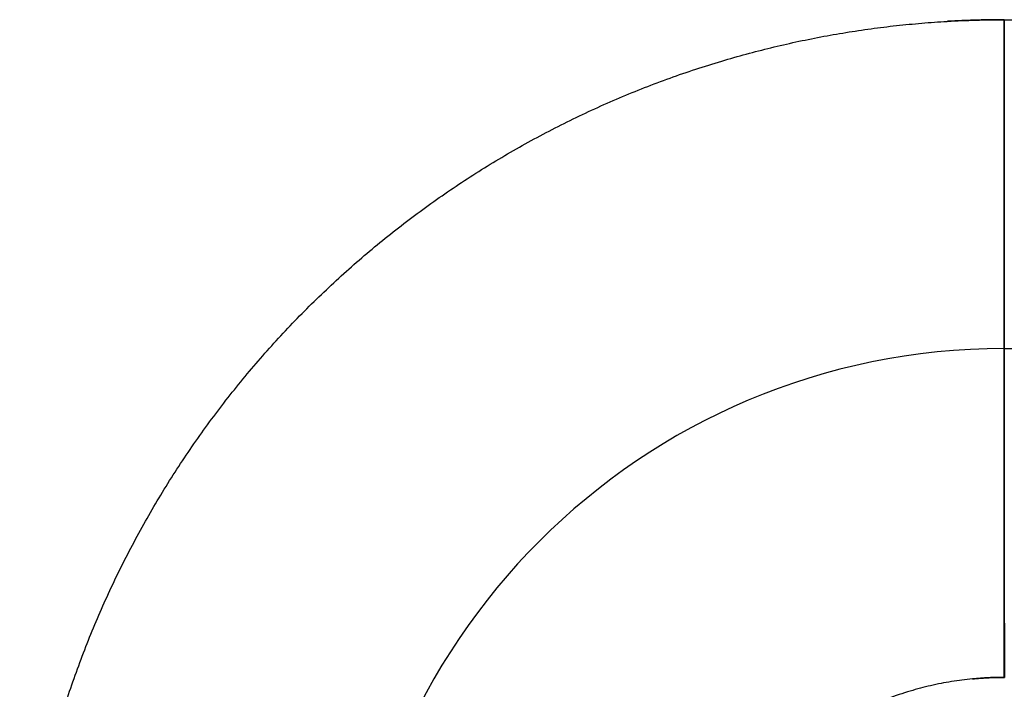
# Model space of a CAD drawing. Header units: inches. Extents: x -535 to 431, y -263 to 280.
# Tile 20 of 82: x -150.5 to -147.5, y -14.79 to -12.76. Entities that reach past the tile are written whole.
import ezdxf

# ---------------------------------------------------------------- set-up
doc = ezdxf.new("R2010")
doc.units = ezdxf.units.IN
doc.linetypes.add('DASHED', pattern=[15, 7, -8])

# ---------------------------------------------------------------- blocks, each defined once
blk = doc.blocks.new('013_G23_G27_BF_B14R_Motor_Bgr_63_EEXDe_1_1__5', base_point=(-375.5, -86.258))
at = {"color": 7, "linetype": 'Continuous'}
blk.add_line((-147.5, -13.758), (-113, -13.758), dxfattribs=at)
blk.add_arc((-147.5, -15.758), 2, 90, 180, dxfattribs=at)
at = {"color": 1, "linetype": 'Continuous'}
for points, knots in [([(-147.6718, -12.7629), (-147.6433, -12.7615), (-147.5862, -12.7586), (-147.529, -12.7582), (-147.5004, -12.758)], [0, 0, 0, 0, 0.085769, 0.1714872, 0.1714872, 0.1714872, 0.1714872]), ([(-147.5, -13.758), (-147.5, -13.758), (-147.5, -13.7579), (-147.5, -13.7579), (-147.5, -13.7578), (-147.5, -13.7576), (-147.5, -13.7575), (-147.5, -13.7572), (-147.5, -13.757), (-147.5, -13.7567), (-147.5, -13.7563), (-147.5, -13.7559), (-147.5, -13.7555), (-147.5, -13.755), (-147.5, -13.7545), (-147.5, -13.7539), (-147.5, -13.7533), (-147.5, -13.7526), (-147.5, -13.752), (-147.5001, -13.7512), (-147.5001, -13.7504), (-147.5001, -13.7496), (-147.5001, -13.7487), (-147.5001, -13.7478), (-147.5001, -13.7468), (-147.5001, -13.7458), (-147.5001, -13.7447), (-147.5001, -13.7436), (-147.5001, -13.7425), (-147.5001, -13.7413), (-147.5001, -13.7401), (-147.5001, -13.7388), (-147.5001, -13.7375), (-147.5001, -13.7362), (-147.5001, -13.7348), (-147.5001, -13.7334), (-147.5001, -13.7319), (-147.5001, -13.7304), (-147.5001, -13.7288), (-147.5001, -13.7272), (-147.5001, -13.7255), (-147.5001, -13.7238), (-147.5001, -13.7221), (-147.5001, -13.7203), (-147.5001, -13.7184), (-147.5001, -13.7165), (-147.5001, -13.7146), (-147.5001, -13.7126), (-147.5001, -13.7106), (-147.5001, -13.7085), (-147.5001, -13.7064), (-147.5001, -13.7042), (-147.5001, -13.702), (-147.5001, -13.6998), (-147.5001, -13.6975), (-147.5001, -13.6951), (-147.5001, -13.6927), (-147.5001, -13.6902), (-147.5001, -13.6877), (-147.5001, -13.6852), (-147.5001, -13.6826), (-147.5001, -13.68), (-147.5001, -13.6773), (-147.5001, -13.6746), (-147.5001, -13.6718), (-147.5001, -13.669), (-147.5001, -13.6661), (-147.5001, -13.6632), (-147.5001, -13.6602), (-147.5001, -13.6572), (-147.5001, -13.6541), (-147.5002, -13.651), (-147.5002, -13.6479), (-147.5002, -13.6447), (-147.5002, -13.6414), (-147.5002, -13.6381), (-147.5002, -13.6347), (-147.5002, -13.6314), (-147.5002, -13.6279), (-147.5002, -13.6244), (-147.5002, -13.6209), (-147.5002, -13.6173), (-147.5002, -13.6137), (-147.5002, -13.61), (-147.5002, -13.6063), (-147.5002, -13.6026), (-147.5002, -13.5988), (-147.5002, -13.5949), (-147.5002, -13.591), (-147.5002, -13.5871), (-147.5002, -13.5831), (-147.5002, -13.5791), (-147.5002, -13.575), (-147.5002, -13.5709), (-147.5002, -13.5668), (-147.5002, -13.5626), (-147.5002, -13.5584), (-147.5002, -13.5541), (-147.5002, -13.5498), (-147.5002, -13.5454), (-147.5002, -13.541), (-147.5002, -13.5366), (-147.5002, -13.5321), (-147.5002, -13.5276), (-147.5002, -13.523), (-147.5002, -13.5184), (-147.5002, -13.5137), (-147.5002, -13.509), (-147.5002, -13.5043), (-147.5002, -13.4996), (-147.5002, -13.4947), (-147.5002, -13.4899), (-147.5002, -13.485), (-147.5002, -13.4801), (-147.5002, -13.4751), (-147.5002, -13.4701), (-147.5002, -13.4648), (-147.5002, -13.4592), (-147.5002, -13.4533), (-147.5002, -13.4473), (-147.5002, -13.4413), (-147.5002, -13.4352), (-147.5002, -13.4291), (-147.5002, -13.4229), (-147.5002, -13.4167), (-147.5002, -13.4105), (-147.5002, -13.4042), (-147.5002, -13.3978), (-147.5002, -13.3915), (-147.5002, -13.385), (-147.5002, -13.3786), (-147.5002, -13.3721), (-147.5002, -13.3656), (-147.5002, -13.359), (-147.5002, -13.3524), (-147.5002, -13.3457), (-147.5003, -13.3391), (-147.5003, -13.3324), (-147.5003, -13.3256), (-147.5003, -13.3188), (-147.5003, -13.312), (-147.5003, -13.3052), (-147.5003, -13.2983), (-147.5003, -13.2914), (-147.5003, -13.2845), (-147.5003, -13.2775), (-147.5003, -13.2705), (-147.5003, -13.2635), (-147.5003, -13.2564), (-147.5003, -13.2494), (-147.5003, -13.2423), (-147.5003, -13.2352), (-147.5003, -13.228), (-147.5003, -13.2209), (-147.5003, -13.2137), (-147.5003, -13.2065), (-147.5003, -13.1992), (-147.5003, -13.192), (-147.5003, -13.1847), (-147.5003, -13.1775), (-147.5003, -13.1702), (-147.5003, -13.1628), (-147.5003, -13.1555), (-147.5003, -13.1482), (-147.5003, -13.1408), (-147.5003, -13.1334), (-147.5003, -13.1249), (-147.5003, -13.1152), (-147.5003, -13.1043), (-147.5003, -13.0934), (-147.5003, -13.0824), (-147.5003, -13.0715), (-147.5003, -13.0605), (-147.5003, -13.0496), (-147.5003, -13.0386), (-147.5003, -13.0276), (-147.5003, -13.0167), (-147.5003, -13.0057), (-147.5003, -12.9947), (-147.5003, -12.9837), (-147.5004, -12.9728), (-147.5004, -12.9618), (-147.5004, -12.9509), (-147.5004, -12.94), (-147.5004, -12.929), (-147.5004, -12.9181), (-147.5004, -12.9073), (-147.5004, -12.8964), (-147.5004, -12.8856), (-147.5004, -12.8747), (-147.5004, -12.864), (-147.5004, -12.8532), (-147.5004, -12.8425), (-147.5004, -12.8318), (-147.5004, -12.8211), (-147.5004, -12.8105), (-147.5004, -12.7999), (-147.5004, -12.7894), (-147.5004, -12.7789), (-147.5004, -12.7684), (-147.5004, -12.7614), (-147.5004, -12.758)], [0, 0, 0, 0, 0.00002, 0.00008, 0.000181, 0.000323, 0.000505, 0.000729, 0.000995, 0.001302, 0.001652, 0.002044, 0.00248, 0.002958, 0.00348, 0.004045, 0.004655, 0.005309, 0.006007, 0.00675, 0.007538, 0.008371, 0.00925, 0.010174, 0.011145, 0.012162, 0.013225, 0.014334, 0.015491, 0.016695, 0.017901, 0.019152, 0.020448, 0.021788, 0.023174, 0.024605, 0.026081, 0.027602, 0.029169, 0.030781, 0.032439, 0.034143, 0.035892, 0.037688, 0.03953, 0.041417, 0.043352, 0.045332, 0.047359, 0.049433, 0.051553, 0.053721, 0.055935, 0.058196, 0.060505, 0.06286, 0.065263, 0.067714, 0.070212, 0.072745, 0.075327, 0.077958, 0.080639, 0.083368, 0.086146, 0.088973, 0.091847, 0.09477, 0.097741, 0.10076, 0.103826, 0.106939, 0.1101, 0.113307, 0.116562, 0.119862, 0.12321, 0.126603, 0.130042, 0.133527, 0.137058, 0.140634, 0.144255, 0.147922, 0.151633, 0.155389, 0.159189, 0.163033, 0.166922, 0.170854, 0.17483, 0.178849, 0.182912, 0.187018, 0.191166, 0.195358, 0.199592, 0.203868, 0.208186, 0.212546, 0.216948, 0.221391, 0.225876, 0.230402, 0.234969, 0.239576, 0.244224, 0.248913, 0.253642, 0.25841, 0.263219, 0.268067, 0.272954, 0.277881, 0.282846, 0.287851, 0.292894, 0.298771, 0.304697, 0.310672, 0.316694, 0.322763, 0.328879, 0.335039, 0.341244, 0.347493, 0.353785, 0.360119, 0.366494, 0.37291, 0.379366, 0.385861, 0.392395, 0.398966, 0.405574, 0.412219, 0.418898, 0.425612, 0.43236, 0.439141, 0.445954, 0.452799, 0.459674, 0.466579, 0.473514, 0.480477, 0.487467, 0.494485, 0.501528, 0.508597, 0.515691, 0.522808, 0.529948, 0.537111, 0.544295, 0.5515, 0.558725, 0.56597, 0.573232, 0.580513, 0.58781, 0.595123, 0.602452, 0.609795, 0.617153, 0.624523, 0.631906, 0.642788, 0.653689, 0.664606, 0.675538, 0.686482, 0.697436, 0.708398, 0.719367, 0.730339, 0.741314, 0.752289, 0.763261, 0.77423, 0.785192, 0.796146, 0.80709, 0.818022, 0.828939, 0.83984, 0.850723, 0.861585, 0.872424, 0.88324, 0.894028, 0.904788, 0.915517, 0.926214, 0.936875, 0.9475, 0.958086, 0.968631, 0.979133, 0.98959, 1, 1, 1, 1]), ([(-147.5004, -12.758), (-147.5004, -12.758), (-147.5003, -12.758), (-147.5001, -12.758), (-147.5001, -12.758)], [0, 0, 0, 0, 0.0001780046, 0.0003560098, 0.0003560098, 0.0003560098, 0.0003560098]), ([(-147.5001, -12.758), (-147.4765, -12.758), (-147.4293, -12.758), (-141.6557, -12.758), (-130.1793, -12.758), (-118.7264, -12.758), (-113, -12.758)], [0, 0, 0, 0, 0.070775, 0.141497, 17.320786, 34.500075, 34.500075, 34.500075, 34.500075]), ([(-150.4951, -15.5861), (-150.4934, -15.5603), (-150.49, -15.5086), (-150.4825, -15.4313), (-150.473, -15.3542), (-150.4616, -15.2774), (-150.4482, -15.2009), (-150.4328, -15.1248), (-150.4154, -15.0491), (-150.3961, -14.9738), (-150.3743, -14.8974), (-150.35, -14.8201), (-150.3231, -14.7418), (-150.294, -14.6645), (-150.2629, -14.5881), (-150.2297, -14.5126), (-150.1945, -14.4381), (-150.1572, -14.3646), (-150.118, -14.2923), (-150.0768, -14.221), (-150.0337, -14.1509), (-149.9887, -14.082), (-149.9417, -14.0144), (-149.8929, -13.948), (-149.8423, -13.8829), (-149.7898, -13.8192), (-149.7356, -13.7569), (-149.6796, -13.696), (-149.6218, -13.6366), (-149.5625, -13.5789), (-149.5016, -13.5228), (-149.4393, -13.4686), (-149.3756, -13.4161), (-149.3105, -13.3654), (-149.2442, -13.3166), (-149.1765, -13.2697), (-149.1076, -13.2246), (-149.0375, -13.1815), (-148.9663, -13.1403), (-148.8939, -13.101), (-148.8205, -13.0638), (-148.746, -13.0285), (-148.6705, -12.9953), (-148.5941, -12.9642), (-148.5168, -12.9351), (-148.4385, -12.9082), (-148.3612, -12.8839), (-148.2849, -12.8621), (-148.2097, -12.8428), (-148.1341, -12.8254), (-148.0582, -12.81), (-147.9818, -12.7966), (-147.9051, -12.7851), (-147.8282, -12.7756), (-147.751, -12.7682), (-147.6991, -12.7645), (-147.6727, -12.7629), (-147.6721, -12.7629), (-147.6718, -12.7629)], [0, 0, 0, 0, 0.077721, 0.155399, 0.233047, 0.310678, 0.388305, 0.465941, 0.543598, 0.621291, 0.699032, 0.781877, 0.864595, 0.947204, 1.029719, 1.112158, 1.194535, 1.276867, 1.359168, 1.441454, 1.523741, 1.606042, 1.688374, 1.770751, 1.853189, 1.935705, 2.018313, 2.101032, 2.183877, 2.266722, 2.349441, 2.432049, 2.514565, 2.597003, 2.67938, 2.761712, 2.844014, 2.9263, 3.008586, 3.090887, 3.173219, 3.255596, 3.338035, 3.42055, 3.503159, 3.585877, 3.668722, 3.746347, 3.823924, 3.901465, 3.978985, 4.056496, 4.134011, 4.211543, 4.289104, 4.366708, 4.367558, 4.368408, 4.368408, 4.368408, 4.368408]), ([(-147.4998, -14.758), (-147.4998, -14.7554), (-147.4998, -14.7501), (-147.4998, -14.7422), (-147.4998, -14.7343), (-147.4998, -14.7264), (-147.4998, -14.7184), (-147.4998, -14.7104), (-147.4998, -14.7024), (-147.4998, -14.6944), (-147.4998, -14.6863), (-147.4998, -14.6782), (-147.4998, -14.6701), (-147.4998, -14.662), (-147.4998, -14.6539), (-147.4998, -14.6458), (-147.4998, -14.6376), (-147.4998, -14.6294), (-147.4998, -14.6212), (-147.4998, -14.613), (-147.4998, -14.6048), (-147.4998, -14.5966), (-147.4998, -14.5884), (-147.4998, -14.5801), (-147.4998, -14.5719), (-147.4998, -14.5636), (-147.4998, -14.5553), (-147.4998, -14.5471), (-147.4998, -14.5388), (-147.4998, -14.5305), (-147.4998, -14.5222), (-147.4998, -14.5139), (-147.4998, -14.5056), (-147.4998, -14.4973), (-147.4998, -14.489), (-147.4998, -14.4808), (-147.4998, -14.4725), (-147.4998, -14.4642), (-147.4998, -14.4559), (-147.4998, -14.4476), (-147.4998, -14.4393), (-147.4998, -14.4311), (-147.4998, -14.4228), (-147.4998, -14.4146), (-147.4998, -14.4063), (-147.4998, -14.3981), (-147.4998, -14.3908), (-147.4998, -14.3843), (-147.4998, -14.3787), (-147.4998, -14.3731), (-147.4998, -14.3675), (-147.4998, -14.362), (-147.4998, -14.3564), (-147.4998, -14.3509), (-147.4998, -14.3453), (-147.4998, -14.3398), (-147.4998, -14.3343), (-147.4998, -14.3288), (-147.4998, -14.3233), (-147.4998, -14.3178), (-147.4998, -14.3123), (-147.4998, -14.3069), (-147.4998, -14.3014), (-147.4998, -14.296), (-147.4998, -14.2905), (-147.4998, -14.2851), (-147.4998, -14.2797), (-147.4998, -14.2743), (-147.4998, -14.2689), (-147.4999, -14.2636), (-147.4999, -14.2582), (-147.4999, -14.2529), (-147.4999, -14.2476), (-147.4999, -14.2423), (-147.4999, -14.237), (-147.4999, -14.2317), (-147.4999, -14.2264), (-147.4999, -14.2212), (-147.4999, -14.216), (-147.4999, -14.2108), (-147.4999, -14.2056), (-147.4999, -14.2004), (-147.4999, -14.1953), (-147.4999, -14.1901), (-147.4999, -14.185), (-147.4999, -14.1799), (-147.4999, -14.1748), (-147.4999, -14.1698), (-147.4999, -14.1648), (-147.4999, -14.1597), (-147.4999, -14.1548), (-147.4999, -14.1498), (-147.4999, -14.1448), (-147.4999, -14.1399), (-147.4999, -14.135), (-147.4999, -14.1301), (-147.4999, -14.1252), (-147.4999, -14.1204), (-147.4999, -14.1156), (-147.4999, -14.1108), (-147.4999, -14.106), (-147.4999, -14.1013), (-147.4999, -14.0966), (-147.4999, -14.0919), (-147.4999, -14.0872), (-147.4999, -14.0826), (-147.4999, -14.078), (-147.4999, -14.0734), (-147.4999, -14.0688), (-147.4999, -14.0643), (-147.4999, -14.0598), (-147.4999, -14.0553), (-147.4999, -14.0511), (-147.4999, -14.047), (-147.4999, -14.0432), (-147.4999, -14.0394), (-147.4999, -14.0356), (-147.4999, -14.0318), (-147.4999, -14.0281), (-147.4999, -14.0244), (-147.4999, -14.0207), (-147.4999, -14.017), (-147.4999, -14.0134), (-147.4999, -14.0098), (-147.4999, -14.0062), (-147.4999, -14.0026), (-147.4999, -13.999), (-147.4999, -13.9955), (-147.4999, -13.992), (-147.4999, -13.9885), (-147.4999, -13.985), (-147.4999, -13.9816), (-147.4999, -13.9782), (-147.4999, -13.9748), (-147.4999, -13.9714), (-147.4999, -13.9681), (-147.4999, -13.9648), (-147.4999, -13.9615), (-147.4999, -13.9582), (-147.4999, -13.955), (-147.4999, -13.9518), (-147.4999, -13.9486), (-147.4999, -13.9454), (-147.4999, -13.9423), (-147.4999, -13.9392), (-147.4999, -13.9361), (-147.4999, -13.933), (-147.4999, -13.93), (-147.4999, -13.927), (-147.4999, -13.924), (-147.4999, -13.921), (-147.4999, -13.9181), (-147.4999, -13.9152), (-147.4999, -13.9123), (-147.4999, -13.9094), (-147.4999, -13.9066), (-147.4999, -13.9038), (-147.4999, -13.901), (-147.4999, -13.8982), (-147.4999, -13.8955), (-147.4999, -13.8928), (-147.4999, -13.8901), (-147.4999, -13.8875), (-147.4999, -13.8849), (-147.4999, -13.8823), (-147.4999, -13.8797), (-147.4999, -13.8771), (-147.4999, -13.8746), (-147.4999, -13.8721), (-147.4999, -13.8697), (-147.4999, -13.8672), (-147.4999, -13.8648), (-147.4999, -13.8625), (-147.4999, -13.8601), (-147.4999, -13.8578), (-147.4999, -13.8555), (-147.4999, -13.8532), (-147.4999, -13.851), (-147.4999, -13.8488), (-147.4999, -13.8466), (-147.4999, -13.8444), (-147.4999, -13.8423), (-147.4999, -13.8402), (-147.4999, -13.8381), (-147.4999, -13.8361), (-147.4999, -13.8341), (-147.4999, -13.8321), (-147.4999, -13.8301), (-147.4999, -13.8282), (-147.4999, -13.8263), (-147.4999, -13.8244), (-147.4999, -13.8225), (-147.4999, -13.8207), (-147.4999, -13.8189), (-147.4999, -13.8171), (-147.4999, -13.8154), (-147.4999, -13.8137), (-147.4999, -13.812), (-147.4999, -13.8103), (-147.4999, -13.8087), (-147.4999, -13.8071), (-147.4999, -13.8055), (-147.4999, -13.8039), (-147.4999, -13.8024), (-147.4999, -13.8009), (-147.4999, -13.7994), (-147.4999, -13.798), (-147.4999, -13.7966), (-147.4999, -13.7952), (-147.4999, -13.7938), (-147.5, -13.7925), (-147.5, -13.7912), (-147.5, -13.7899), (-147.5, -13.7886), (-147.5, -13.7874), (-147.5, -13.7862), (-147.5, -13.785), (-147.5, -13.7839), (-147.5, -13.7827), (-147.5, -13.7816), (-147.5, -13.7806), (-147.5, -13.7795), (-147.5, -13.7785), (-147.5, -13.7775), (-147.5, -13.7765), (-147.5, -13.7756), (-147.5, -13.7747), (-147.5, -13.7737), (-147.5, -13.7728), (-147.5, -13.7719), (-147.5, -13.7711), (-147.5, -13.7703), (-147.5, -13.7695), (-147.5, -13.7687), (-147.5, -13.7679), (-147.5, -13.7672), (-147.5, -13.7665), (-147.5, -13.7659), (-147.5, -13.7653), (-147.5, -13.7646), (-147.5, -13.7641), (-147.5, -13.7635), (-147.5, -13.763), (-147.5, -13.7625), (-147.5, -13.762), (-147.5, -13.7616), (-147.5, -13.7612), (-147.5, -13.7608), (-147.5, -13.7604), (-147.5, -13.7601), (-147.5, -13.7598), (-147.5, -13.7595), (-147.5, -13.7592), (-147.5, -13.759), (-147.5, -13.7588), (-147.5, -13.7586), (-147.5, -13.7584), (-147.5, -13.7583), (-147.5, -13.7582), (-147.5, -13.7581), (-147.5, -13.758), (-147.5, -13.758), (-147.5, -13.758), (-147.5, -13.758)], [0, 0, 0, 0, 0.007861, 0.015749, 0.023663, 0.031603, 0.039567, 0.047555, 0.055566, 0.063598, 0.071652, 0.079725, 0.087818, 0.095929, 0.104057, 0.112202, 0.120363, 0.128539, 0.136728, 0.14493, 0.153145, 0.161371, 0.169607, 0.177853, 0.186107, 0.194369, 0.202638, 0.210913, 0.219193, 0.227477, 0.235764, 0.244054, 0.252345, 0.260638, 0.26893, 0.27722, 0.285509, 0.293795, 0.302077, 0.310355, 0.318627, 0.326893, 0.335151, 0.343402, 0.351643, 0.359874, 0.368095, 0.373689, 0.379276, 0.384856, 0.390428, 0.395992, 0.401548, 0.407095, 0.412633, 0.418162, 0.423682, 0.429191, 0.43469, 0.440179, 0.445656, 0.451122, 0.456577, 0.46202, 0.46745, 0.472868, 0.478272, 0.483664, 0.489041, 0.494405, 0.499755, 0.50509, 0.51041, 0.515714, 0.521003, 0.526276, 0.531533, 0.536773, 0.541996, 0.547202, 0.55239, 0.55756, 0.562712, 0.567845, 0.57296, 0.578055, 0.58313, 0.588186, 0.593221, 0.598235, 0.603229, 0.608201, 0.613151, 0.61808, 0.622986, 0.62787, 0.632731, 0.637568, 0.642382, 0.647172, 0.651937, 0.656678, 0.661394, 0.666085, 0.67075, 0.675389, 0.680001, 0.684588, 0.689147, 0.693678, 0.698183, 0.702659, 0.707107, 0.710959, 0.714789, 0.718596, 0.72238, 0.726142, 0.729881, 0.733597, 0.73729, 0.74096, 0.744607, 0.74823, 0.751831, 0.755407, 0.758961, 0.762491, 0.765997, 0.769479, 0.772937, 0.776372, 0.779783, 0.783169, 0.786531, 0.789869, 0.793183, 0.796472, 0.799737, 0.802977, 0.806192, 0.809382, 0.812548, 0.815689, 0.818804, 0.821895, 0.82496, 0.828, 0.831015, 0.834004, 0.836967, 0.839905, 0.842817, 0.845704, 0.848564, 0.851399, 0.854207, 0.856989, 0.859745, 0.862475, 0.865178, 0.867854, 0.870504, 0.873128, 0.875724, 0.878294, 0.880837, 0.883353, 0.885841, 0.888303, 0.890737, 0.893144, 0.895523, 0.897875, 0.900199, 0.902496, 0.904764, 0.907005, 0.909218, 0.911403, 0.913559, 0.915687, 0.917788, 0.919859, 0.921902, 0.923917, 0.925903, 0.92786, 0.929788, 0.931699, 0.933582, 0.935438, 0.937265, 0.939065, 0.940838, 0.942583, 0.944301, 0.945991, 0.947654, 0.94929, 0.950898, 0.952479, 0.954033, 0.95556, 0.95706, 0.958533, 0.959979, 0.961398, 0.96279, 0.964155, 0.965493, 0.966805, 0.96809, 0.969348, 0.97058, 0.971785, 0.972964, 0.974117, 0.975242, 0.976342, 0.977415, 0.978462, 0.979483, 0.980478, 0.981446, 0.982389, 0.983305, 0.984246, 0.985158, 0.986041, 0.986896, 0.987723, 0.988522, 0.989293, 0.990035, 0.990751, 0.991438, 0.992098, 0.99273, 0.993335, 0.993913, 0.994464, 0.994988, 0.995485, 0.995955, 0.996399, 0.996816, 0.997207, 0.997571, 0.99791, 0.998222, 0.998509, 0.99877, 0.999006, 0.999216, 0.999401, 0.999561, 0.999696, 0.999806, 0.999891, 0.999952, 0.999988, 1, 1, 1, 1]), ([(-147.5965, -14.7626), (-147.6179, -14.7651), (-147.6606, -14.7701), (-147.724, -14.7827), (-147.7885, -14.7997), (-147.8537, -14.8217), (-147.919, -14.8491), (-147.982, -14.8809), (-148.0427, -14.917), (-148.1007, -14.9574), (-148.1557, -15.0019), (-148.2076, -15.0502), (-148.256, -15.1021), (-148.3004, -15.1571), (-148.3408, -15.2151), (-148.377, -15.2757), (-148.4088, -15.3388), (-148.4362, -15.4041), (-148.4581, -15.4688), (-148.4749, -15.5323), (-148.4872, -15.5942), (-148.4928, -15.6367), (-148.4951, -15.6591), (-148.4953, -15.6607), (-148.4953, -15.6615)], [0, 0, 0, 0, 0.064528, 0.129048, 0.193627, 0.264542, 0.335235, 0.405798, 0.476318, 0.546881, 0.617574, 0.688488, 0.759403, 0.830096, 0.900659, 0.971179, 1.041742, 1.112435, 1.183349, 1.246447, 1.309487, 1.372531, 1.374864, 1.377197, 1.377197, 1.377197, 1.377197]), ([(-147.4998, -14.758), (-147.5078, -14.758), (-147.524, -14.7581), (-147.5482, -14.7591), (-147.5724, -14.7605), (-147.5885, -14.7619), (-147.5965, -14.7626)], [0, 0, 0, 0, 0.0242348, 0.04846991, 0.07269719, 0.09690865, 0.09690865, 0.09690865, 0.09690865]), ([(-147.4998, -14.758), (-147.4997, -14.758), (-147.4997, -14.758), (-147.4996, -14.758), (-147.4996, -14.758)], [0, 0, 0, 0, 0.0000820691, 0.0001641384, 0.0001641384, 0.0001641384, 0.0001641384])]:
    blk.add_open_spline(points, degree=3, knots=knots, dxfattribs=at)
at = {"color": 1, "linetype": 'DASHED'}
for points, knots in [([(-147.5004, -12.758), (-147.529, -12.7582), (-147.5862, -12.7586), (-147.6433, -12.7615), (-147.6718, -12.7629)], [0, 0, 0, 0, 0.085739, 0.1714873, 0.1714873, 0.1714873, 0.1714873]), ([(-147.5001, -12.758), (-147.5001, -12.7594), (-147.5001, -12.7624), (-147.5001, -12.7668), (-147.5001, -12.7713), (-147.5001, -12.7757), (-147.5001, -12.7802), (-147.5001, -12.7846), (-147.5001, -12.7891), (-147.5001, -12.7936), (-147.5001, -12.798), (-147.5001, -12.8025), (-147.5001, -12.807), (-147.5001, -12.8115), (-147.5001, -12.816), (-147.5001, -12.8206), (-147.5001, -12.8251), (-147.5001, -12.8296), (-147.5001, -12.8342), (-147.5001, -12.8387), (-147.5001, -12.8433), (-147.5001, -12.8478), (-147.5001, -12.8524), (-147.5001, -12.8569), (-147.5001, -12.8615), (-147.5001, -12.8661), (-147.5001, -12.8707), (-147.5001, -12.8753), (-147.5001, -12.8799), (-147.5001, -12.8845), (-147.5001, -12.8891), (-147.5001, -12.8937), (-147.5001, -12.8983), (-147.5001, -12.9029), (-147.5001, -12.9075), (-147.5001, -12.9121), (-147.5001, -12.9168), (-147.5001, -12.9214), (-147.5001, -12.926), (-147.5001, -12.9307), (-147.5001, -12.9353), (-147.5001, -12.94), (-147.5001, -12.9446), (-147.5001, -12.9492), (-147.5001, -12.9539), (-147.5001, -12.9585), (-147.5001, -12.9632), (-147.5001, -12.9679), (-147.5001, -12.9725), (-147.5001, -12.9772), (-147.5001, -12.9818), (-147.5001, -12.9865), (-147.5001, -12.9911), (-147.5001, -12.9958), (-147.5001, -13.0005), (-147.5001, -13.0051), (-147.5001, -13.0098), (-147.5001, -13.0145), (-147.5001, -13.0191), (-147.5001, -13.0238), (-147.5001, -13.0285), (-147.5001, -13.0331), (-147.5001, -13.0378), (-147.5001, -13.0424), (-147.5001, -13.0471), (-147.5001, -13.0518), (-147.5001, -13.0564), (-147.5001, -13.0611), (-147.5001, -13.0657), (-147.5001, -13.0704), (-147.5001, -13.075), (-147.5001, -13.0797), (-147.5001, -13.0843), (-147.5001, -13.089), (-147.5001, -13.0936), (-147.5001, -13.0983), (-147.5001, -13.1029), (-147.5001, -13.1076), (-147.5001, -13.1122), (-147.5001, -13.1168), (-147.5001, -13.1214), (-147.5001, -13.1256), (-147.5001, -13.1292), (-147.5001, -13.1323), (-147.5001, -13.1354), (-147.5001, -13.1385), (-147.5001, -13.1416), (-147.5001, -13.1447), (-147.5001, -13.1477), (-147.5001, -13.1508), (-147.5001, -13.1539), (-147.5001, -13.157), (-147.5001, -13.1601), (-147.5001, -13.1632), (-147.5001, -13.1662), (-147.5001, -13.1693), (-147.5001, -13.1724), (-147.5001, -13.1754), (-147.5001, -13.1785), (-147.5001, -13.1816), (-147.5001, -13.1846), (-147.5001, -13.1877), (-147.5001, -13.1907), (-147.5001, -13.1938), (-147.5001, -13.1968), (-147.5001, -13.1999), (-147.5001, -13.2029), (-147.5001, -13.2059), (-147.5001, -13.209), (-147.5001, -13.212), (-147.5001, -13.215), (-147.5001, -13.218), (-147.5001, -13.221), (-147.5001, -13.2241), (-147.5001, -13.2271), (-147.5001, -13.2301), (-147.5001, -13.2331), (-147.5001, -13.2361), (-147.5001, -13.2391), (-147.5001, -13.242), (-147.5001, -13.245), (-147.5001, -13.248), (-147.5001, -13.251), (-147.5001, -13.254), (-147.5001, -13.2569), (-147.5001, -13.2599), (-147.5001, -13.2628), (-147.5001, -13.2658), (-147.5001, -13.2687), (-147.5001, -13.2717), (-147.5001, -13.2746), (-147.5001, -13.2776), (-147.5001, -13.2805), (-147.5001, -13.2834), (-147.5001, -13.2863), (-147.5001, -13.2892), (-147.5001, -13.2921), (-147.5, -13.2951), (-147.5, -13.298), (-147.5, -13.3008), (-147.5, -13.3037), (-147.5, -13.3066), (-147.5, -13.3095), (-147.5, -13.3124), (-147.5, -13.3152), (-147.5, -13.3181), (-147.5, -13.3209), (-147.5, -13.3238), (-147.5, -13.3266), (-147.5, -13.3295), (-147.5, -13.3323), (-147.5, -13.3351), (-147.5, -13.3379), (-147.5, -13.3408), (-147.5, -13.3436), (-147.5, -13.3464), (-147.5, -13.3492), (-147.5, -13.352), (-147.5, -13.3547), (-147.5, -13.3575), (-147.5, -13.3603), (-147.5, -13.363), (-147.5, -13.3658), (-147.5, -13.3685), (-147.5, -13.3713), (-147.5, -13.374), (-147.5, -13.3768), (-147.5, -13.3795), (-147.5, -13.3822), (-147.5, -13.3849), (-147.5, -13.3876), (-147.5, -13.3903), (-147.5, -13.393), (-147.5, -13.3957), (-147.5, -13.3983), (-147.5, -13.401), (-147.5, -13.4037), (-147.5, -13.4063), (-147.5, -13.4089), (-147.5, -13.4116), (-147.5, -13.4142), (-147.5, -13.4168), (-147.5, -13.4194), (-147.5, -13.422), (-147.5, -13.4246), (-147.5, -13.4272), (-147.5, -13.4298), (-147.5, -13.4324), (-147.5, -13.435), (-147.5, -13.4375), (-147.5, -13.4401), (-147.5, -13.4426), (-147.5, -13.4451), (-147.5, -13.4477), (-147.5, -13.4502), (-147.5, -13.4527), (-147.5, -13.4552), (-147.5, -13.4577), (-147.5, -13.4601), (-147.5, -13.4626), (-147.5, -13.465), (-147.5, -13.4672), (-147.5, -13.4693), (-147.5, -13.4714), (-147.5, -13.4735), (-147.5, -13.4756), (-147.5, -13.4777), (-147.5, -13.4798), (-147.5, -13.4819), (-147.5, -13.4839), (-147.5, -13.486), (-147.5, -13.4881), (-147.5, -13.4901), (-147.5, -13.4922), (-147.5, -13.4942), (-147.5, -13.4962), (-147.5, -13.4982), (-147.5, -13.5003), (-147.5, -13.5023), (-147.5, -13.5043), (-147.5, -13.5063), (-147.5, -13.5082), (-147.5, -13.5102), (-147.5, -13.5122), (-147.5, -13.5142), (-147.5, -13.5161), (-147.5, -13.5181), (-147.5, -13.52), (-147.5, -13.5219), (-147.5, -13.5239), (-147.5, -13.5258), (-147.5, -13.5277), (-147.5, -13.5296), (-147.5, -13.5315), (-147.5, -13.5334), (-147.5, -13.5353), (-147.5, -13.5372), (-147.5, -13.539), (-147.5, -13.5409), (-147.5, -13.5428), (-147.5, -13.5446), (-147.5, -13.5464), (-147.5, -13.5483), (-147.5, -13.5501), (-147.5, -13.5519), (-147.5, -13.5537), (-147.5, -13.5555), (-147.5, -13.5573), (-147.5, -13.5591), (-147.5, -13.5609), (-147.5, -13.5627), (-147.5, -13.5644), (-147.5, -13.5662), (-147.5, -13.568), (-147.5, -13.5697), (-147.5, -13.5714), (-147.5, -13.5732), (-147.5, -13.5749), (-147.5, -13.5766), (-147.5, -13.5783), (-147.5, -13.58), (-147.5, -13.5817), (-147.5, -13.5834), (-147.5, -13.585), (-147.5, -13.5867), (-147.5, -13.5884), (-147.5, -13.59), (-147.5, -13.5917), (-147.5, -13.5933), (-147.5, -13.5949), (-147.5, -13.5966), (-147.5, -13.5982), (-147.5, -13.5998), (-147.5, -13.6014), (-147.5, -13.603), (-147.5, -13.6045), (-147.5, -13.6061), (-147.5, -13.6077), (-147.5, -13.6092), (-147.5, -13.6108), (-147.5, -13.6123), (-147.5, -13.6139), (-147.5, -13.6154), (-147.5, -13.6169), (-147.5, -13.6184), (-147.5, -13.6199), (-147.5, -13.6214), (-147.5, -13.6229), (-147.5, -13.6244), (-147.5, -13.6259), (-147.5, -13.6273), (-147.5, -13.6288), (-147.5, -13.6302), (-147.5, -13.6317), (-147.5, -13.6331), (-147.5, -13.6345), (-147.5, -13.6359), (-147.5, -13.6373), (-147.5, -13.6387), (-147.5, -13.6401), (-147.5, -13.6415), (-147.5, -13.6429), (-147.5, -13.6442), (-147.5, -13.6456), (-147.5, -13.6469), (-147.5, -13.6483), (-147.5, -13.6496), (-147.5, -13.6509), (-147.5, -13.6523), (-147.5, -13.6536), (-147.5, -13.6549), (-147.5, -13.6561), (-147.5, -13.6574), (-147.5, -13.6587), (-147.5, -13.66), (-147.5, -13.6612), (-147.5, -13.6625), (-147.5, -13.6637), (-147.5, -13.6649), (-147.5, -13.6662), (-147.5, -13.6674), (-147.5, -13.6686), (-147.5, -13.6698), (-147.5, -13.671), (-147.5, -13.6721), (-147.5, -13.6733), (-147.5, -13.6745), (-147.5, -13.6756), (-147.5, -13.6768), (-147.5, -13.6779), (-147.5, -13.679), (-147.5, -13.6802), (-147.5, -13.6813), (-147.5, -13.6824), (-147.5, -13.6835), (-147.5, -13.6846), (-147.5, -13.6856), (-147.5, -13.6867), (-147.5, -13.6878), (-147.5, -13.6888), (-147.5, -13.6899), (-147.5, -13.6909), (-147.5, -13.692), (-147.5, -13.693), (-147.5, -13.6941), (-147.5, -13.6951), (-147.5, -13.6961), (-147.5, -13.6971), (-147.5, -13.6981), (-147.5, -13.6991), (-147.5, -13.7), (-147.5, -13.701), (-147.5, -13.702), (-147.5, -13.7029), (-147.5, -13.7039), (-147.5, -13.7048), (-147.5, -13.7057), (-147.5, -13.7066), (-147.5, -13.7075), (-147.5, -13.7084), (-147.5, -13.7093), (-147.5, -13.7102), (-147.5, -13.7111), (-147.5, -13.712), (-147.5, -13.7128), (-147.5, -13.7137), (-147.5, -13.7145), (-147.5, -13.7153), (-147.5, -13.7162), (-147.5, -13.717), (-147.5, -13.7178), (-147.5, -13.7186), (-147.5, -13.7194), (-147.5, -13.7201), (-147.5, -13.7209), (-147.5, -13.7217), (-147.5, -13.7224), (-147.5, -13.7232), (-147.5, -13.7239), (-147.5, -13.7247), (-147.5, -13.7254), (-147.5, -13.7261), (-147.5, -13.7268), (-147.5, -13.7275), (-147.5, -13.7282), (-147.5, -13.7289), (-147.5, -13.7295), (-147.5, -13.7302), (-147.5, -13.7309), (-147.5, -13.7315), (-147.5, -13.7322), (-147.5, -13.7328), (-147.5, -13.7334), (-147.5, -13.734), (-147.5, -13.7346), (-147.5, -13.7352), (-147.5, -13.7358), (-147.5, -13.7364), (-147.5, -13.737), (-147.5, -13.7375), (-147.5, -13.7381), (-147.5, -13.7386), (-147.5, -13.7392), (-147.5, -13.7397), (-147.5, -13.7402), (-147.5, -13.7408), (-147.5, -13.7413), (-147.5, -13.7418), (-147.5, -13.7423), (-147.5, -13.7428), (-147.5, -13.7433), (-147.5, -13.7438), (-147.5, -13.7442), (-147.5, -13.7447), (-147.5, -13.7452), (-147.5, -13.7456), (-147.5, -13.7461), (-147.5, -13.7465), (-147.5, -13.7469), (-147.5, -13.7473), (-147.5, -13.7477), (-147.5, -13.7481), (-147.5, -13.7485), (-147.5, -13.7489), (-147.5, -13.7493), (-147.5, -13.7497), (-147.5, -13.75), (-147.5, -13.7504), (-147.5, -13.7507), (-147.5, -13.751), (-147.5, -13.7514), (-147.5, -13.7517), (-147.5, -13.752), (-147.5, -13.7523), (-147.5, -13.7526), (-147.5, -13.7529), (-147.5, -13.7531), (-147.5, -13.7534), (-147.5, -13.7537), (-147.5, -13.7539), (-147.5, -13.7542), (-147.5, -13.7544), (-147.5, -13.7547), (-147.5, -13.7549), (-147.5, -13.7551), (-147.5, -13.7553), (-147.5, -13.7555), (-147.5, -13.7557), (-147.5, -13.7559), (-147.5, -13.7561), (-147.5, -13.7562), (-147.5, -13.7564), (-147.5, -13.7566), (-147.5, -13.7567), (-147.5, -13.7568), (-147.5, -13.757), (-147.5, -13.7571), (-147.5, -13.7572), (-147.5, -13.7573), (-147.5, -13.7574), (-147.5, -13.7575), (-147.5, -13.7576), (-147.5, -13.7577), (-147.5, -13.7577), (-147.5, -13.7578), (-147.5, -13.7578), (-147.5, -13.7579), (-147.5, -13.7579), (-147.5, -13.7579), (-147.5, -13.758), (-147.5, -13.758), (-147.5, -13.758), (-147.5, -13.758)], [0, 0, 0, 0, 0.0044184, 0.0088455, 0.0132812, 0.0177252, 0.0221775, 0.0266379, 0.0311062, 0.0355823, 0.040066, 0.0445571, 0.0490556, 0.0535611, 0.0580737, 0.0625931, 0.0671192, 0.0716517, 0.0761907, 0.0807358, 0.0852869, 0.089844, 0.0944068, 0.0989751, 0.1035489, 0.1081279, 0.112712, 0.117301, 0.1218949, 0.1264934, 0.1310963, 0.1357035, 0.1403149, 0.1449303, 0.1495496, 0.1541725, 0.158799, 0.1634288, 0.1680619, 0.172698, 0.177337, 0.1819787, 0.186623, 0.1912698, 0.1959188, 0.20057, 0.2052231, 0.209878, 0.2145345, 0.2191926, 0.2238519, 0.2285125, 0.233174, 0.2378364, 0.2424995, 0.2471632, 0.2518272, 0.2564915, 0.2611559, 0.2658201, 0.2704841, 0.2751478, 0.2798108, 0.2844732, 0.2891347, 0.2937951, 0.2984544, 0.3031123, 0.3077688, 0.3124236, 0.3170765, 0.3217275, 0.3263764, 0.331023, 0.3356671, 0.3403087, 0.3449475, 0.3495834, 0.3542162, 0.3588458, 0.363472, 0.3680947, 0.3711981, 0.3742995, 0.3773986, 0.3804956, 0.3835903, 0.3866827, 0.3897726, 0.3928602, 0.3959453, 0.3990278, 0.4021077, 0.4051849, 0.4082594, 0.4113311, 0.4144, 0.417466, 0.4205291, 0.4235891, 0.4266461, 0.4296999, 0.4327506, 0.4357981, 0.4388422, 0.441883, 0.4449204, 0.4479544, 0.4509848, 0.4540116, 0.4570348, 0.4600544, 0.4630701, 0.4660821, 0.4690902, 0.4720944, 0.4750946, 0.4780908, 0.4810829, 0.4840709, 0.4870547, 0.4900342, 0.4930093, 0.4959802, 0.4989465, 0.5019084, 0.5048658, 0.5078186, 0.5107667, 0.5137101, 0.5166487, 0.5195825, 0.5225114, 0.5254353, 0.5283543, 0.5312682, 0.534177, 0.5370807, 0.5399791, 0.5428722, 0.54576, 0.5486424, 0.5515193, 0.5543908, 0.5572566, 0.5601169, 0.5629715, 0.5658203, 0.5686633, 0.5715005, 0.5743318, 0.5771571, 0.5799764, 0.5827896, 0.5855967, 0.5883976, 0.5911922, 0.5939805, 0.5967625, 0.599538, 0.6023071, 0.6050697, 0.6078256, 0.6105749, 0.6133175, 0.6160534, 0.6187824, 0.6215045, 0.6242197, 0.626928, 0.6296292, 0.6323232, 0.6350102, 0.6376899, 0.6403623, 0.6430274, 0.6456851, 0.6483354, 0.6509782, 0.6536134, 0.656241, 0.658861, 0.6614732, 0.6640776, 0.6666742, 0.6692629, 0.6718436, 0.6744163, 0.676981, 0.6795375, 0.6820859, 0.684626, 0.6871578, 0.6896812, 0.6921963, 0.6947029, 0.6972009, 0.6996904, 0.7021712, 0.7046434, 0.7071068, 0.709231, 0.7113484, 0.7134591, 0.7155628, 0.7176598, 0.7197499, 0.7218331, 0.7239094, 0.7259788, 0.7280413, 0.7300969, 0.7321455, 0.7341871, 0.7362218, 0.7382495, 0.7402702, 0.7422839, 0.7442905, 0.7462901, 0.7482827, 0.7502681, 0.7522465, 0.7542177, 0.7561819, 0.7581389, 0.7600887, 0.7620314, 0.763967, 0.7658953, 0.7678164, 0.7697303, 0.771637, 0.7735364, 0.7754286, 0.7773135, 0.7791911, 0.7810614, 0.7829243, 0.78478, 0.7866283, 0.7884692, 0.7903027, 0.7921289, 0.7939476, 0.795759, 0.7975629, 0.7993593, 0.8011483, 0.8029298, 0.8047038, 0.8064703, 0.8082293, 0.8099807, 0.8117246, 0.813461, 0.8151897, 0.8169109, 0.8186244, 0.8203303, 0.8220286, 0.8237193, 0.8254023, 0.8270776, 0.8287452, 0.8304051, 0.8320573, 0.8337017, 0.8353384, 0.8369673, 0.8385885, 0.8402018, 0.8418073, 0.8434051, 0.8449949, 0.846577, 0.8481511, 0.8497174, 0.8512758, 0.8528263, 0.8543688, 0.8559035, 0.8574301, 0.8589488, 0.8604595, 0.8619623, 0.863457, 0.8649437, 0.8664223, 0.8678929, 0.8693554, 0.8708099, 0.8722562, 0.8736945, 0.8751246, 0.8765466, 0.8779604, 0.8793661, 0.8807635, 0.8821528, 0.8835339, 0.8849067, 0.8862713, 0.8876277, 0.8889758, 0.8903156, 0.8916471, 0.8929703, 0.8942851, 0.8955917, 0.8968898, 0.8981796, 0.899461, 0.9007341, 0.9019987, 0.9032548, 0.9045026, 0.9057419, 0.9069727, 0.908195, 0.9094089, 0.9106142, 0.911811, 0.9129992, 0.9141789, 0.91535, 0.9165126, 0.9176665, 0.9188119, 0.9199486, 0.9210766, 0.922196, 0.9233068, 0.9244088, 0.9255022, 0.9265868, 0.9276627, 0.9287299, 0.9297883, 0.9308595, 0.9319221, 0.932976, 0.9340212, 0.9350578, 0.9360858, 0.9371051, 0.9381159, 0.939118, 0.9401115, 0.9410964, 0.9420728, 0.9430405, 0.9439997, 0.9449504, 0.9458925, 0.946826, 0.947751, 0.9486675, 0.9495755, 0.950475, 0.9513659, 0.9522484, 0.9531224, 0.9539879, 0.954845, 0.9556935, 0.9565337, 0.9573654, 0.9581886, 0.9590035, 0.9598099, 0.9606079, 0.9613975, 0.9621787, 0.9629515, 0.963716, 0.9644721, 0.9652198, 0.9659592, 0.9666902, 0.9674129, 0.9681273, 0.9688334, 0.9695311, 0.9702206, 0.9709017, 0.9715746, 0.9722392, 0.9728956, 0.9735436, 0.9741834, 0.974815, 0.9754384, 0.9760535, 0.9766604, 0.9772591, 0.9778496, 0.9784319, 0.979006, 0.979572, 0.9801297, 0.9806793, 0.9812208, 0.9817541, 0.9822793, 0.9827964, 0.9833053, 0.9838219, 0.9843299, 0.9848294, 0.9853204, 0.985803, 0.9862771, 0.9867429, 0.9872002, 0.9876491, 0.9880896, 0.9885218, 0.9889457, 0.9893613, 0.9897685, 0.9901675, 0.9905582, 0.9909407, 0.991315, 0.9916811, 0.9920389, 0.9923887, 0.9927302, 0.9930636, 0.993389, 0.9937062, 0.9940154, 0.9943165, 0.9946095, 0.9948946, 0.9951716, 0.9954406, 0.9957017, 0.9959549, 0.9962077, 0.9964522, 0.9966883, 0.996916, 0.9971354, 0.9973464, 0.9975492, 0.9977437, 0.99793, 0.9981081, 0.998278, 0.9984398, 0.9985934, 0.9987389, 0.9988763, 0.9990057, 0.999127, 0.9992404, 0.9993457, 0.9994431, 0.9995325, 0.9996141, 0.9996877, 0.9997535, 0.9998115, 0.9998617, 0.999904, 0.9999386, 0.9999655, 0.9999847, 0.9999962, 1, 1, 1, 1]), ([(-147.5, -13.758), (-147.5, -13.758), (-147.5, -13.758), (-147.5, -13.7581), (-147.5, -13.7582), (-147.5, -13.7583), (-147.5, -13.7585), (-147.5, -13.7587), (-147.5, -13.759), (-147.5, -13.7593), (-147.5, -13.7596), (-147.5, -13.76), (-147.5, -13.7605), (-147.5, -13.7609), (-147.5, -13.7615), (-147.5, -13.762), (-147.5, -13.7626), (-147.5, -13.7633), (-147.5, -13.764), (-147.5, -13.7647), (-147.5, -13.7655), (-147.5, -13.7664), (-147.5, -13.7672), (-147.5, -13.7682), (-147.4999, -13.7691), (-147.4999, -13.7701), (-147.4999, -13.7712), (-147.4999, -13.7723), (-147.4999, -13.7735), (-147.4999, -13.7747), (-147.4999, -13.7759), (-147.4999, -13.7771), (-147.4999, -13.7784), (-147.4999, -13.7798), (-147.4999, -13.7812), (-147.4999, -13.7826), (-147.4999, -13.7841), (-147.4999, -13.7856), (-147.4999, -13.7872), (-147.4999, -13.7888), (-147.4999, -13.7904), (-147.4999, -13.7921), (-147.4999, -13.7939), (-147.4999, -13.7957), (-147.4999, -13.7975), (-147.4999, -13.7994), (-147.4999, -13.8013), (-147.4999, -13.8033), (-147.4999, -13.8053), (-147.4999, -13.8074), (-147.4999, -13.8095), (-147.4999, -13.8117), (-147.4999, -13.8139), (-147.4999, -13.8162), (-147.4999, -13.8185), (-147.4999, -13.8208), (-147.4999, -13.8233), (-147.4999, -13.8257), (-147.4999, -13.8282), (-147.4999, -13.8307), (-147.4999, -13.8332), (-147.4999, -13.8358), (-147.4999, -13.8384), (-147.4999, -13.8411), (-147.4999, -13.8438), (-147.4999, -13.8466), (-147.4999, -13.8494), (-147.4999, -13.8523), (-147.4999, -13.8552), (-147.4999, -13.8582), (-147.4999, -13.8612), (-147.4999, -13.8642), (-147.4999, -13.8673), (-147.4999, -13.8705), (-147.4999, -13.8737), (-147.4999, -13.8769), (-147.4999, -13.8802), (-147.4999, -13.8835), (-147.4999, -13.8869), (-147.4999, -13.8903), (-147.4999, -13.8937), (-147.4998, -13.8972), (-147.4998, -13.9008), (-147.4998, -13.9043), (-147.4998, -13.908), (-147.4998, -13.9117), (-147.4998, -13.9154), (-147.4998, -13.9191), (-147.4998, -13.9229), (-147.4998, -13.9268), (-147.4998, -13.9307), (-147.4998, -13.9346), (-147.4998, -13.9386), (-147.4998, -13.9426), (-147.4998, -13.9466), (-147.4998, -13.9507), (-147.4998, -13.9548), (-147.4998, -13.959), (-147.4998, -13.9632), (-147.4998, -13.9675), (-147.4998, -13.9718), (-147.4998, -13.9761), (-147.4998, -13.9805), (-147.4998, -13.9849), (-147.4998, -13.9894), (-147.4998, -13.9939), (-147.4998, -13.9984), (-147.4998, -14.003), (-147.4998, -14.0076), (-147.4998, -14.0123), (-147.4998, -14.017), (-147.4998, -14.0217), (-147.4998, -14.0265), (-147.4998, -14.0313), (-147.4998, -14.0361), (-147.4998, -14.041), (-147.4998, -14.0459), (-147.4998, -14.0511), (-147.4998, -14.0566), (-147.4998, -14.0625), (-147.4998, -14.0683), (-147.4998, -14.0742), (-147.4998, -14.0802), (-147.4998, -14.0861), (-147.4998, -14.0922), (-147.4998, -14.0983), (-147.4998, -14.1044), (-147.4998, -14.1105), (-147.4998, -14.1167), (-147.4998, -14.123), (-147.4998, -14.1293), (-147.4998, -14.1356), (-147.4998, -14.1419), (-147.4998, -14.1483), (-147.4998, -14.1548), (-147.4998, -14.1612), (-147.4998, -14.1677), (-147.4998, -14.1743), (-147.4998, -14.1808), (-147.4998, -14.1874), (-147.4998, -14.1941), (-147.4998, -14.2007), (-147.4998, -14.2074), (-147.4998, -14.2141), (-147.4998, -14.2209), (-147.4998, -14.2277), (-147.4998, -14.2345), (-147.4997, -14.2413), (-147.4997, -14.2482), (-147.4997, -14.2551), (-147.4997, -14.262), (-147.4997, -14.2689), (-147.4997, -14.2759), (-147.4997, -14.2829), (-147.4997, -14.2899), (-147.4997, -14.2969), (-147.4997, -14.304), (-147.4997, -14.311), (-147.4997, -14.3181), (-147.4997, -14.3252), (-147.4997, -14.3324), (-147.4997, -14.3395), (-147.4997, -14.3466), (-147.4997, -14.3538), (-147.4997, -14.361), (-147.4997, -14.3682), (-147.4997, -14.3754), (-147.4997, -14.3826), (-147.4997, -14.391), (-147.4997, -14.4005), (-147.4997, -14.411), (-147.4997, -14.4216), (-147.4997, -14.4323), (-147.4997, -14.4429), (-147.4997, -14.4535), (-147.4997, -14.4642), (-147.4997, -14.4748), (-147.4997, -14.4855), (-147.4997, -14.4962), (-147.4997, -14.5068), (-147.4997, -14.5175), (-147.4997, -14.5281), (-147.4997, -14.5388), (-147.4997, -14.5494), (-147.4997, -14.5601), (-147.4997, -14.5707), (-147.4997, -14.5813), (-147.4997, -14.5919), (-147.4996, -14.6025), (-147.4996, -14.613), (-147.4996, -14.6236), (-147.4996, -14.6341), (-147.4996, -14.6446), (-147.4996, -14.6551), (-147.4996, -14.6655), (-147.4996, -14.6759), (-147.4996, -14.6863), (-147.4996, -14.6967), (-147.4996, -14.707), (-147.4996, -14.7173), (-147.4996, -14.7275), (-147.4996, -14.7377), (-147.4996, -14.7478), (-147.4996, -14.7546), (-147.4996, -14.758)], [0, 0, 0, 0, 0.00002, 0.00008, 0.000181, 0.000323, 0.000505, 0.000729, 0.000995, 0.001302, 0.001652, 0.002044, 0.00248, 0.002958, 0.00348, 0.004045, 0.004655, 0.005309, 0.006007, 0.00675, 0.007538, 0.008371, 0.00925, 0.010174, 0.011145, 0.012161, 0.013225, 0.014334, 0.015491, 0.016695, 0.017901, 0.019152, 0.020448, 0.021788, 0.023174, 0.024605, 0.026081, 0.027602, 0.029169, 0.030781, 0.032439, 0.034143, 0.035892, 0.037688, 0.039529, 0.041417, 0.043351, 0.045332, 0.047359, 0.049433, 0.051553, 0.053721, 0.055935, 0.058196, 0.060505, 0.06286, 0.065263, 0.067714, 0.070212, 0.072701, 0.075239, 0.077823, 0.080455, 0.083135, 0.085861, 0.088635, 0.091455, 0.094321, 0.097234, 0.100193, 0.103198, 0.106249, 0.109345, 0.112487, 0.115674, 0.118906, 0.122183, 0.125505, 0.128871, 0.132282, 0.135736, 0.139235, 0.142777, 0.146363, 0.149992, 0.153664, 0.15738, 0.161138, 0.164939, 0.168782, 0.172668, 0.176596, 0.180565, 0.184577, 0.18863, 0.192724, 0.19686, 0.201036, 0.205254, 0.209512, 0.21381, 0.218149, 0.222527, 0.226946, 0.231405, 0.235902, 0.24044, 0.245016, 0.249631, 0.254286, 0.258978, 0.26371, 0.268479, 0.273287, 0.278132, 0.283015, 0.287936, 0.292894, 0.298655, 0.304464, 0.310319, 0.31622, 0.322166, 0.328157, 0.334191, 0.340268, 0.346387, 0.352547, 0.358749, 0.36499, 0.371271, 0.37759, 0.383947, 0.390341, 0.396772, 0.403238, 0.409739, 0.416274, 0.422843, 0.429445, 0.436079, 0.442744, 0.449439, 0.456165, 0.46292, 0.469703, 0.476514, 0.483352, 0.490216, 0.497106, 0.50402, 0.510959, 0.517921, 0.524906, 0.531912, 0.53894, 0.545989, 0.553057, 0.560144, 0.56725, 0.574373, 0.581513, 0.588669, 0.595841, 0.603027, 0.610228, 0.617441, 0.624667, 0.631906, 0.642477, 0.653066, 0.66367, 0.674288, 0.684918, 0.695557, 0.706205, 0.716859, 0.727517, 0.738178, 0.748839, 0.759499, 0.770156, 0.780808, 0.791452, 0.802088, 0.812713, 0.823326, 0.833924, 0.844506, 0.85507, 0.865613, 0.876135, 0.886633, 0.897105, 0.90755, 0.917965, 0.928348, 0.938699, 0.949015, 0.959293, 0.969533, 0.979732, 0.989888, 1, 1, 1, 1]), ([(-147.5965, -14.7626), (-147.5889, -14.762), (-147.5735, -14.7606), (-147.5497, -14.7591), (-147.5251, -14.7582), (-147.5082, -14.758), (-147.4998, -14.758)], [0, 0, 0, 0, 0.02307779, 0.04617771, 0.07154417, 0.09690836, 0.09690836, 0.09690836, 0.09690836])]:
    blk.add_open_spline(points, degree=3, knots=knots, dxfattribs=at)
blk = doc.blocks.new('Vordans1', base_point=(-218.75, 13))
blk.add_blockref('013_G23_G27_BF_B14R_Motor_Bgr_63_EEXDe_1_1__5', (-375.5, -86.258))

msp = doc.modelspace()

# ---------------------------------------------------------------- block references
msp.add_blockref('Vordans1', (-218.75, 13))

doc.saveas('drawing.dxf')
